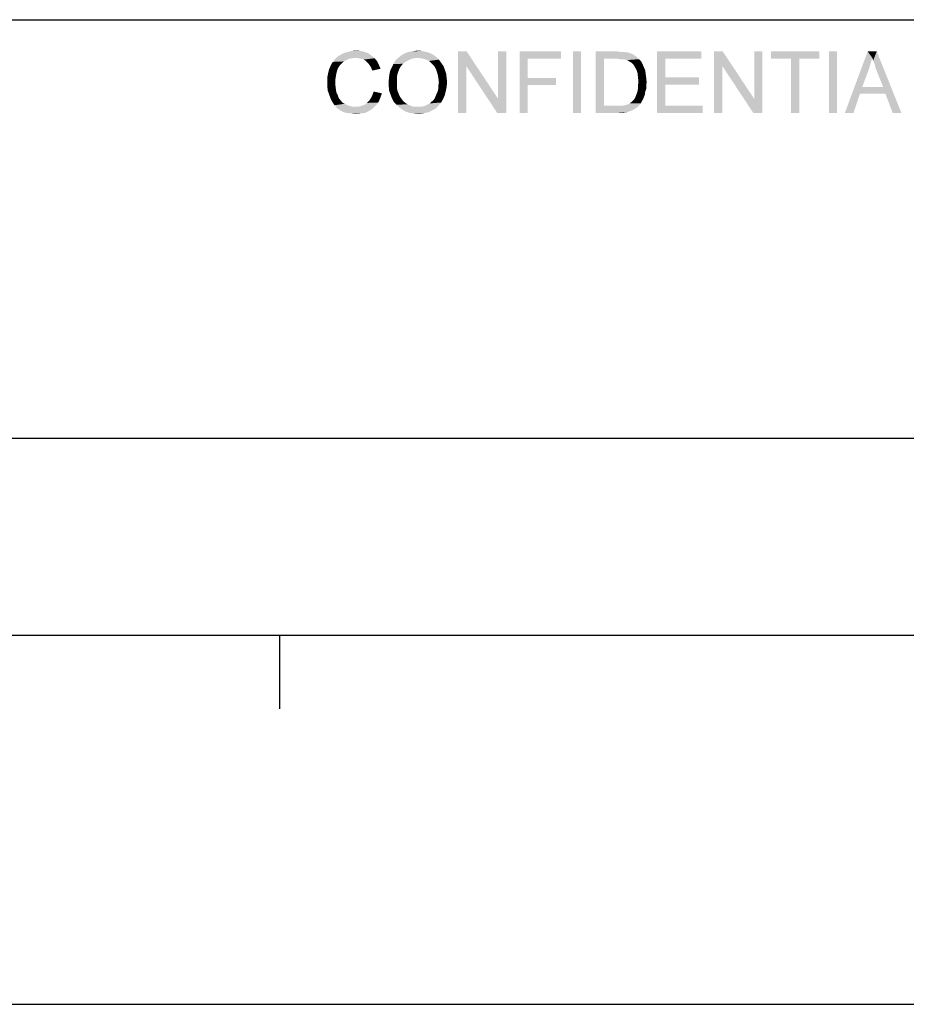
# Model space of a CAD drawing. Extents: x 0 to 1189, y 0 to 841.
# Tile 30 of 96: x 998 to 1034, y 0 to 40. Entities that reach past the tile are written whole.
import ezdxf

# ---------------------------------------------------------------- set-up
doc = ezdxf.new("R2010")
doc.units = 0
doc.header["$LTSCALE"] = 65.395
doc.layers.get('0').update_dxf_attribs({"linetype": 'CONTINUOUS'})

msp = doc.modelspace()

# ---------------------------------------------------------------- linework, layer by layer
at = {"color": 3, "linetype": 'Continuous'}
for p, q in [((909, 40), (1160, 40)), ((909, 40), (1037, 40)), ((909, 40), (1174, 40)), ((909, 23), (1160, 23)), ((909, 23), (1160, 23)), ((909, 23), (1160, 23)), ((15, 15), (1174, 15)), ((909, 15), (1160, 15)), ((1008.429, 15), (1008.429, 12))]:
    msp.add_line(p, q, dxfattribs=at)
at = {"color": 4, "linetype": 'Continuous'}
msp.add_line((0, 0), (1189, 0), dxfattribs=at)
at = {"color": 1, "linetype": 'Continuous'}
for points in [[(1011.515, 38.452), (1010.682, 38.396), (1010.793, 38.507)], [(1011.515, 38.452), (1011.385, 38.433), (1010.682, 38.396)], [(1011.385, 38.433), (1011.256, 38.415), (1010.682, 38.396)], [(1010.682, 38.396), (1011.256, 38.415), (1011.145, 38.359)], [(1012.163, 38.545), (1010.793, 38.507), (1010.923, 38.582)], [(1011.515, 38.452), (1010.793, 38.507), (1012.163, 38.545)], [(1012.034, 38.637), (1010.923, 38.582), (1011.071, 38.656)], [(1010.923, 38.582), (1012.034, 38.637), (1012.163, 38.545)], [(1011.885, 38.693), (1011.071, 38.656), (1011.219, 38.693)], [(1011.071, 38.656), (1011.885, 38.693), (1012.034, 38.637)], [(1011.719, 38.73), (1011.219, 38.693), (1011.367, 38.73)], [(1011.219, 38.693), (1011.719, 38.73), (1011.885, 38.693)], [(1011.367, 38.73), (1011.534, 38.748), (1011.719, 38.73)], [(1011.645, 38.433), (1011.515, 38.452), (1012.163, 38.545)], [(1011.645, 38.433), (1012.163, 38.545), (1012.293, 38.433)], [(1012.293, 38.433), (1011.756, 38.415), (1011.645, 38.433)], [(1011.848, 38.378), (1011.756, 38.415), (1012.293, 38.433)], [(1011.941, 38.322), (1011.848, 38.378), (1012.293, 38.433)], [(1011.941, 38.322), (1012.293, 38.433), (1012.385, 38.322)], [(1014.052, 38.452), (1013.182, 38.396), (1013.274, 38.47)], [(1014.052, 38.452), (1013.885, 38.433), (1013.182, 38.396)], [(1013.182, 38.396), (1013.885, 38.433), (1013.719, 38.378)], [(1014.793, 38.489), (1013.274, 38.47), (1013.367, 38.545)], [(1014.052, 38.452), (1013.274, 38.47), (1014.793, 38.489)], [(1014.663, 38.582), (1013.367, 38.545), (1013.46, 38.6)], [(1013.367, 38.545), (1014.663, 38.582), (1014.793, 38.489)], [(1014.515, 38.656), (1013.46, 38.6), (1013.571, 38.656)], [(1013.46, 38.6), (1014.515, 38.656), (1014.663, 38.582)], [(1014.367, 38.693), (1013.571, 38.656), (1013.682, 38.693)], [(1013.571, 38.656), (1014.367, 38.693), (1014.515, 38.656)], [(1013.682, 38.693), (1013.793, 38.711), (1014.219, 38.73)], [(1013.682, 38.693), (1014.219, 38.73), (1014.367, 38.693)], [(1014.219, 38.73), (1013.793, 38.711), (1013.923, 38.73)], [(1013.923, 38.73), (1014.052, 38.748), (1014.219, 38.73)], [(1014.163, 38.433), (1014.052, 38.452), (1014.793, 38.489)], [(1014.274, 38.415), (1014.163, 38.433), (1014.793, 38.489)], [(1014.385, 38.378), (1014.274, 38.415), (1014.793, 38.489)], [(1014.385, 38.378), (1014.793, 38.489), (1014.904, 38.378)], [(1016.034, 38.711), (1016.015, 38.119), (1015.682, 36.211)], [(1016.034, 38.711), (1015.682, 36.211), (1015.682, 38.711)], [(1016.015, 38.119), (1016.034, 38.711), (1017.311, 36.785)], [(1017.274, 36.211), (1017.311, 36.785), (1017.645, 38.711)], [(1017.274, 36.211), (1017.645, 38.711), (1017.645, 36.211)], [(1017.645, 38.711), (1017.311, 36.785), (1017.311, 38.711)], [(1018.182, 38.711), (1019.867, 38.711), (1018.515, 38.415)], [(1018.515, 38.415), (1018.182, 36.211), (1018.182, 38.711)], [(1018.515, 38.415), (1018.515, 37.637), (1018.182, 36.211)], [(1018.515, 38.415), (1019.867, 38.711), (1019.867, 38.415)], [(1020.682, 38.711), (1020.348, 36.211), (1020.348, 38.711)], [(1020.348, 36.211), (1020.682, 38.711), (1020.682, 36.211)], [(1021.274, 38.711), (1022.126, 38.711), (1021.608, 38.415)], [(1021.608, 38.415), (1021.274, 36.211), (1021.274, 38.711)], [(1021.608, 38.415), (1021.608, 36.507), (1021.274, 36.211)], [(1022.126, 38.711), (1022.274, 38.693), (1021.608, 38.415)], [(1022.385, 38.693), (1022.497, 38.674), (1021.608, 38.415)], [(1022.274, 38.693), (1022.385, 38.693), (1021.608, 38.415)], [(1022.571, 38.674), (1022.682, 38.637), (1021.608, 38.415)], [(1022.497, 38.674), (1022.571, 38.674), (1021.608, 38.415)], [(1022.682, 38.637), (1022.774, 38.6), (1021.608, 38.415)], [(1022.774, 38.6), (1022.867, 38.545), (1021.608, 38.415)], [(1022.867, 38.545), (1022.941, 38.489), (1021.608, 38.415)], [(1022.126, 38.415), (1021.608, 38.415), (1022.941, 38.489)], [(1022.274, 38.396), (1022.126, 38.415), (1022.941, 38.489)], [(1022.385, 38.396), (1022.274, 38.396), (1022.941, 38.489)], [(1022.385, 38.396), (1022.941, 38.489), (1023.034, 38.396)], [(1023.774, 38.711), (1025.571, 38.711), (1024.108, 38.415)], [(1024.108, 38.415), (1023.774, 36.211), (1023.774, 38.711)], [(1024.108, 38.415), (1024.108, 37.656), (1023.774, 36.211)], [(1024.108, 38.415), (1025.571, 38.711), (1025.571, 38.415)], [(1026.441, 38.711), (1026.423, 38.119), (1026.089, 36.211)], [(1026.441, 38.711), (1026.089, 36.211), (1026.089, 38.711)], [(1026.423, 38.119), (1026.441, 38.711), (1027.719, 36.785)], [(1027.682, 36.211), (1027.719, 36.785), (1028.052, 38.711)], [(1027.682, 36.211), (1028.052, 38.711), (1028.052, 36.211)], [(1028.052, 38.711), (1027.719, 36.785), (1027.719, 38.711)], [(1030.367, 38.711), (1028.404, 38.415), (1028.404, 38.711)], [(1029.219, 38.415), (1028.404, 38.415), (1030.367, 38.711)], [(1029.552, 38.415), (1029.219, 38.415), (1030.367, 38.711)], [(1029.552, 38.415), (1029.219, 36.211), (1029.219, 38.415)], [(1029.219, 36.211), (1029.552, 38.415), (1029.552, 36.211)], [(1029.552, 38.415), (1030.367, 38.711), (1030.367, 38.415)], [(1031.089, 38.711), (1030.756, 36.211), (1030.756, 38.711)], [(1030.756, 36.211), (1031.089, 38.711), (1031.089, 36.211)], [(1032.515, 38.452), (1031.404, 36.211), (1032.33, 38.711)], [(1032.515, 38.452), (1032.441, 38.193), (1031.404, 36.211)], [(1032.33, 38.711), (1032.7, 38.711), (1032.515, 38.452)], [(1032.552, 38.341), (1032.515, 38.452), (1032.7, 38.711)], [(1032.608, 38.211), (1032.552, 38.341), (1032.7, 38.711)], [(1032.645, 38.063), (1032.608, 38.211), (1032.7, 38.711)], [(1032.7, 37.915), (1032.645, 38.063), (1032.7, 38.711)], [(1032.96, 37.267), (1032.7, 37.915), (1032.7, 38.711)], [(1033.052, 36.989), (1032.96, 37.267), (1032.7, 38.711)], [(1033.348, 36.211), (1033.052, 36.989), (1032.7, 38.711)], [(1033.348, 36.211), (1032.7, 38.711), (1033.7, 36.211)], [(1010.885, 38.156), (1010.811, 38.045), (1010.441, 37.989)], [(1010.885, 38.156), (1010.441, 37.989), (1010.515, 38.156)], [(1010.441, 37.989), (1010.811, 38.045), (1010.774, 37.952)], [(1010.96, 38.23), (1010.515, 38.156), (1010.589, 38.285)], [(1010.515, 38.156), (1010.96, 38.23), (1010.885, 38.156)], [(1011.145, 38.359), (1010.589, 38.285), (1010.682, 38.396)], [(1011.145, 38.359), (1011.034, 38.304), (1010.589, 38.285)], [(1010.589, 38.285), (1011.034, 38.304), (1010.96, 38.23)], [(1012.385, 38.322), (1012.015, 38.248), (1011.941, 38.322)], [(1012.015, 38.248), (1012.385, 38.322), (1012.46, 38.174)], [(1012.46, 38.174), (1012.089, 38.156), (1012.015, 38.248)], [(1012.145, 38.063), (1012.089, 38.156), (1012.46, 38.174)], [(1012.145, 38.063), (1012.46, 38.174), (1012.534, 38.007)], [(1012.534, 38.007), (1012.2, 37.933), (1012.145, 38.063)], [(1013.33, 38.063), (1012.941, 37.97), (1012.997, 38.082)], [(1013.33, 38.063), (1013.293, 37.989), (1012.941, 37.97)], [(1013.385, 38.137), (1012.997, 38.082), (1013.052, 38.193)], [(1012.997, 38.082), (1013.385, 38.137), (1013.33, 38.063)], [(1013.571, 38.304), (1013.441, 38.211), (1013.052, 38.193)], [(1013.571, 38.304), (1013.052, 38.193), (1013.108, 38.304)], [(1013.052, 38.193), (1013.441, 38.211), (1013.385, 38.137)], [(1013.719, 38.378), (1013.108, 38.304), (1013.182, 38.396)], [(1013.108, 38.304), (1013.719, 38.378), (1013.571, 38.304)], [(1014.904, 38.378), (1014.497, 38.322), (1014.385, 38.378)], [(1014.589, 38.248), (1014.497, 38.322), (1014.904, 38.378)], [(1014.589, 38.248), (1014.904, 38.378), (1014.997, 38.248)], [(1014.997, 38.248), (1014.663, 38.174), (1014.589, 38.248)], [(1014.663, 38.174), (1014.997, 38.248), (1015.089, 38.119)], [(1015.089, 38.119), (1014.737, 38.082), (1014.663, 38.174)], [(1014.793, 37.97), (1014.737, 38.082), (1015.089, 38.119)], [(1014.793, 37.97), (1015.089, 38.119), (1015.145, 37.97)], [(1015.682, 36.211), (1016.015, 38.119), (1016.015, 36.211)], [(1017.311, 36.785), (1017.274, 36.211), (1016.015, 38.119)], [(1023.034, 38.396), (1022.478, 38.378), (1022.385, 38.396)], [(1022.552, 38.359), (1022.478, 38.378), (1023.034, 38.396)], [(1022.645, 38.304), (1022.552, 38.359), (1023.034, 38.396)], [(1022.645, 38.304), (1023.034, 38.396), (1023.126, 38.304)], [(1023.126, 38.304), (1022.737, 38.248), (1022.645, 38.304)], [(1022.737, 38.248), (1023.126, 38.304), (1023.182, 38.193)], [(1023.182, 38.193), (1022.811, 38.174), (1022.737, 38.248)], [(1022.867, 38.082), (1022.811, 38.174), (1023.182, 38.193)], [(1022.867, 38.082), (1023.182, 38.193), (1023.237, 38.063)], [(1023.237, 38.063), (1022.941, 37.952), (1022.867, 38.082)], [(1022.941, 37.952), (1023.237, 38.063), (1023.293, 37.933)], [(1026.089, 36.211), (1026.423, 38.119), (1026.423, 36.211)], [(1027.719, 36.785), (1027.682, 36.211), (1026.423, 38.119)], [(1032.441, 38.193), (1032.367, 37.952), (1031.404, 36.211)], [(1010.737, 37.822), (1010.367, 37.656), (1010.404, 37.841)], [(1010.737, 37.822), (1010.719, 37.711), (1010.367, 37.656)], [(1010.367, 37.656), (1010.719, 37.711), (1010.7, 37.6)], [(1010.7, 37.6), (1010.367, 37.47), (1010.367, 37.656)], [(1010.367, 37.47), (1010.7, 37.6), (1010.7, 37.47)], [(1010.774, 37.952), (1010.404, 37.841), (1010.441, 37.989)], [(1010.404, 37.841), (1010.774, 37.952), (1010.737, 37.822)], [(1013.2, 37.674), (1012.867, 37.563), (1012.885, 37.711)], [(1012.867, 37.563), (1013.2, 37.674), (1013.2, 37.545)], [(1013.219, 37.785), (1012.885, 37.711), (1012.904, 37.841)], [(1012.885, 37.711), (1013.219, 37.785), (1013.2, 37.674)], [(1013.256, 37.896), (1012.904, 37.841), (1012.941, 37.97)], [(1012.904, 37.841), (1013.256, 37.896), (1013.219, 37.785)], [(1012.941, 37.97), (1013.293, 37.989), (1013.256, 37.896)], [(1015.145, 37.97), (1014.83, 37.859), (1014.793, 37.97)], [(1014.83, 37.859), (1015.145, 37.97), (1015.2, 37.804)], [(1015.2, 37.804), (1014.867, 37.73), (1014.83, 37.859)], [(1014.867, 37.73), (1015.2, 37.804), (1015.219, 37.637)], [(1015.219, 37.637), (1014.885, 37.6), (1014.867, 37.73)], [(1014.904, 37.452), (1014.885, 37.6), (1015.219, 37.637)], [(1014.904, 37.452), (1015.219, 37.637), (1015.237, 37.452)], [(1018.515, 37.637), (1018.515, 37.341), (1018.182, 36.211)], [(1018.515, 37.341), (1019.663, 37.637), (1019.663, 37.341)], [(1018.515, 37.637), (1019.663, 37.637), (1018.515, 37.341)], [(1023.293, 37.933), (1022.978, 37.822), (1022.941, 37.952)], [(1022.978, 37.822), (1023.293, 37.933), (1023.311, 37.785)], [(1023.311, 37.785), (1022.997, 37.656), (1022.978, 37.822)], [(1022.997, 37.656), (1023.311, 37.785), (1023.33, 37.637)], [(1023.33, 37.637), (1023.015, 37.47), (1022.997, 37.656)], [(1023.015, 37.47), (1023.33, 37.637), (1023.348, 37.47)], [(1024.108, 37.656), (1024.108, 37.359), (1023.774, 36.211)], [(1024.108, 37.359), (1025.478, 37.656), (1025.478, 37.359)], [(1024.108, 37.656), (1025.478, 37.656), (1024.108, 37.359)], [(1032.367, 37.952), (1032.108, 37.267), (1031.404, 36.211)], [(1010.7, 37.47), (1010.7, 37.322), (1010.367, 37.304)], [(1010.7, 37.47), (1010.367, 37.304), (1010.367, 37.47)], [(1010.367, 37.304), (1010.7, 37.322), (1010.719, 37.174)], [(1010.719, 37.174), (1010.385, 37.119), (1010.367, 37.304)], [(1013.2, 37.545), (1012.867, 37.415), (1012.867, 37.563)], [(1012.867, 37.415), (1013.2, 37.545), (1013.2, 37.415)], [(1013.2, 37.415), (1013.2, 37.304), (1012.867, 37.267)], [(1013.2, 37.415), (1012.867, 37.267), (1012.867, 37.415)], [(1012.867, 37.267), (1013.2, 37.304), (1013.2, 37.211)], [(1013.2, 37.211), (1012.885, 37.1), (1012.867, 37.267)], [(1013.2, 37.211), (1013.219, 37.119), (1012.885, 37.1)], [(1014.867, 37.119), (1014.885, 37.23), (1015.219, 37.267)], [(1014.867, 37.119), (1015.219, 37.267), (1015.182, 37.082)], [(1015.237, 37.452), (1014.885, 37.341), (1014.904, 37.452)], [(1014.885, 37.341), (1015.237, 37.452), (1015.219, 37.267)], [(1015.219, 37.267), (1014.885, 37.23), (1014.885, 37.341)], [(1018.182, 36.211), (1018.515, 37.341), (1018.515, 36.211)], [(1023.33, 37.193), (1022.978, 37.1), (1022.997, 37.211)], [(1023.348, 37.47), (1022.997, 37.341), (1023.015, 37.47)], [(1022.997, 37.341), (1023.348, 37.47), (1023.33, 37.322)], [(1023.33, 37.322), (1022.997, 37.211), (1022.997, 37.341)], [(1022.997, 37.211), (1023.33, 37.322), (1023.33, 37.193)], [(1024.108, 37.359), (1024.108, 36.507), (1023.774, 36.211)], [(1032.108, 37.267), (1032.015, 36.989), (1031.404, 36.211)], [(1032.108, 37.267), (1032.96, 37.267), (1032.015, 36.989)], [(1033.052, 36.989), (1032.015, 36.989), (1032.96, 37.267)], [(1010.385, 37.119), (1010.719, 37.174), (1010.737, 37.045)], [(1010.737, 37.045), (1010.441, 36.97), (1010.385, 37.119)], [(1010.441, 36.97), (1010.737, 37.045), (1010.793, 36.933)], [(1010.793, 36.933), (1010.497, 36.804), (1010.441, 36.97)], [(1010.793, 36.933), (1010.83, 36.822), (1010.497, 36.804)], [(1010.497, 36.804), (1010.83, 36.822), (1010.904, 36.73)], [(1010.904, 36.73), (1010.571, 36.656), (1010.497, 36.804)], [(1012.515, 36.804), (1012.071, 36.711), (1012.145, 36.822)], [(1012.071, 36.711), (1012.515, 36.804), (1012.441, 36.637)], [(1012.145, 36.822), (1012.2, 36.933), (1012.589, 37.007)], [(1012.145, 36.822), (1012.589, 37.007), (1012.515, 36.804)], [(1012.589, 37.007), (1012.2, 36.933), (1012.256, 37.082)], [(1012.885, 37.1), (1013.219, 37.119), (1013.256, 37.026)], [(1013.256, 37.026), (1012.941, 36.952), (1012.885, 37.1)], [(1012.941, 36.952), (1013.256, 37.026), (1013.293, 36.933)], [(1013.293, 36.933), (1012.997, 36.804), (1012.941, 36.952)], [(1013.293, 36.933), (1013.33, 36.859), (1012.997, 36.804)], [(1012.997, 36.804), (1013.33, 36.859), (1013.385, 36.785)], [(1013.385, 36.785), (1013.071, 36.656), (1012.997, 36.804)], [(1014.719, 36.785), (1014.756, 36.859), (1015.145, 36.933)], [(1014.719, 36.785), (1015.145, 36.933), (1015.071, 36.767)], [(1015.145, 36.933), (1014.756, 36.859), (1014.793, 36.952)], [(1014.793, 36.952), (1014.83, 37.026), (1015.182, 37.082)], [(1014.793, 36.952), (1015.182, 37.082), (1015.145, 36.933)], [(1015.182, 37.082), (1014.83, 37.026), (1014.867, 37.119)], [(1023.2, 36.767), (1022.811, 36.73), (1022.867, 36.804)], [(1023.237, 36.859), (1022.867, 36.804), (1022.904, 36.896)], [(1022.867, 36.804), (1023.237, 36.859), (1023.2, 36.767)], [(1023.274, 36.952), (1022.904, 36.896), (1022.941, 36.989)], [(1022.904, 36.896), (1023.274, 36.952), (1023.237, 36.859)], [(1023.293, 37.082), (1022.941, 36.989), (1022.978, 37.1)], [(1022.941, 36.989), (1023.293, 37.082), (1023.274, 36.952)], [(1022.978, 37.1), (1023.33, 37.193), (1023.293, 37.082)], [(1031.404, 36.211), (1032.015, 36.989), (1031.756, 36.211)], [(1010.571, 36.656), (1010.904, 36.73), (1010.978, 36.637)], [(1010.978, 36.637), (1010.663, 36.526), (1010.571, 36.656)], [(1010.978, 36.637), (1011.071, 36.582), (1010.663, 36.526)], [(1010.663, 36.526), (1011.071, 36.582), (1011.182, 36.526)], [(1011.182, 36.526), (1010.756, 36.415), (1010.663, 36.526)], [(1011.182, 36.526), (1011.293, 36.489), (1010.756, 36.415)], [(1010.756, 36.415), (1011.645, 36.47), (1012.33, 36.507)], [(1010.756, 36.415), (1012.33, 36.507), (1012.2, 36.378)], [(1011.293, 36.489), (1011.385, 36.47), (1010.756, 36.415)], [(1011.515, 36.47), (1011.645, 36.47), (1010.756, 36.415)], [(1011.385, 36.47), (1011.515, 36.47), (1010.756, 36.415)], [(1012.2, 36.378), (1010.885, 36.322), (1010.756, 36.415)], [(1012.33, 36.507), (1011.645, 36.47), (1011.774, 36.507)], [(1011.774, 36.507), (1011.885, 36.545), (1012.441, 36.637)], [(1011.774, 36.507), (1012.441, 36.637), (1012.33, 36.507)], [(1011.885, 36.545), (1011.978, 36.619), (1012.441, 36.637)], [(1012.441, 36.637), (1011.978, 36.619), (1012.071, 36.711)], [(1013.385, 36.785), (1013.441, 36.711), (1013.071, 36.656)], [(1013.071, 36.656), (1013.441, 36.711), (1013.497, 36.656)], [(1013.497, 36.656), (1013.182, 36.545), (1013.071, 36.656)], [(1013.497, 36.656), (1013.571, 36.6), (1013.182, 36.545)], [(1013.571, 36.6), (1013.626, 36.563), (1013.182, 36.545)], [(1013.182, 36.545), (1013.626, 36.563), (1013.7, 36.526)], [(1013.7, 36.526), (1013.293, 36.433), (1013.182, 36.545)], [(1013.7, 36.526), (1013.793, 36.489), (1013.293, 36.433)], [(1013.793, 36.489), (1013.867, 36.47), (1013.293, 36.433)], [(1014.126, 36.47), (1014.219, 36.47), (1013.293, 36.433)], [(1014.034, 36.47), (1014.126, 36.47), (1013.293, 36.433)], [(1013.96, 36.47), (1014.034, 36.47), (1013.293, 36.433)], [(1013.867, 36.47), (1013.96, 36.47), (1013.293, 36.433)], [(1014.774, 36.396), (1013.293, 36.433), (1014.219, 36.47)], [(1014.774, 36.396), (1013.423, 36.341), (1013.293, 36.433)], [(1014.219, 36.47), (1014.311, 36.489), (1014.885, 36.507)], [(1014.219, 36.47), (1014.885, 36.507), (1014.774, 36.396)], [(1014.885, 36.507), (1014.311, 36.489), (1014.385, 36.526)], [(1014.385, 36.526), (1014.46, 36.563), (1014.997, 36.637)], [(1014.385, 36.526), (1014.997, 36.637), (1014.885, 36.507)], [(1014.46, 36.563), (1014.534, 36.6), (1014.997, 36.637)], [(1014.997, 36.637), (1014.534, 36.6), (1014.589, 36.656)], [(1014.589, 36.656), (1014.663, 36.711), (1015.071, 36.767)], [(1014.589, 36.656), (1015.071, 36.767), (1014.997, 36.637)], [(1015.071, 36.767), (1014.663, 36.711), (1014.719, 36.785)], [(1022.367, 36.507), (1022.997, 36.47), (1021.274, 36.211)], [(1022.256, 36.507), (1022.367, 36.507), (1021.274, 36.211)], [(1022.145, 36.507), (1022.256, 36.507), (1021.274, 36.211)], [(1021.608, 36.507), (1022.145, 36.507), (1021.274, 36.211)], [(1022.997, 36.47), (1022.867, 36.378), (1021.274, 36.211)], [(1022.367, 36.507), (1022.46, 36.526), (1023.108, 36.6)], [(1022.367, 36.507), (1023.108, 36.6), (1022.997, 36.47)], [(1022.46, 36.526), (1022.534, 36.545), (1023.108, 36.6)], [(1022.534, 36.545), (1022.589, 36.563), (1023.108, 36.6)], [(1023.108, 36.6), (1022.589, 36.563), (1022.663, 36.6)], [(1022.663, 36.6), (1022.7, 36.637), (1023.145, 36.674)], [(1022.663, 36.6), (1023.145, 36.674), (1023.108, 36.6)], [(1023.145, 36.674), (1022.7, 36.637), (1022.756, 36.674)], [(1022.756, 36.674), (1022.811, 36.73), (1023.2, 36.767)], [(1022.756, 36.674), (1023.2, 36.767), (1023.145, 36.674)], [(1024.108, 36.507), (1025.626, 36.507), (1023.774, 36.211)], [(1023.774, 36.211), (1025.626, 36.507), (1025.626, 36.211)], [(1010.885, 36.322), (1012.2, 36.378), (1012.052, 36.285)], [(1012.052, 36.285), (1011.015, 36.248), (1010.885, 36.322)], [(1011.163, 36.211), (1011.015, 36.248), (1012.052, 36.285)], [(1011.163, 36.211), (1012.052, 36.285), (1011.904, 36.211)], [(1011.904, 36.211), (1011.348, 36.193), (1011.163, 36.211)], [(1011.348, 36.193), (1011.904, 36.211), (1011.737, 36.193)], [(1011.737, 36.193), (1011.534, 36.174), (1011.348, 36.193)], [(1013.423, 36.341), (1014.774, 36.396), (1014.645, 36.322)], [(1014.645, 36.322), (1013.552, 36.267), (1013.423, 36.341)], [(1013.552, 36.267), (1014.645, 36.322), (1014.497, 36.248)], [(1014.497, 36.248), (1013.719, 36.211), (1013.552, 36.267)], [(1013.719, 36.211), (1014.497, 36.248), (1014.348, 36.211)], [(1014.348, 36.211), (1013.867, 36.193), (1013.719, 36.211)], [(1013.867, 36.193), (1014.348, 36.211), (1014.2, 36.193)], [(1014.2, 36.193), (1014.052, 36.174), (1013.867, 36.193)], [(1022.867, 36.378), (1022.737, 36.304), (1021.274, 36.211)], [(1022.737, 36.304), (1022.571, 36.248), (1021.274, 36.211)], [(1022.163, 36.211), (1021.274, 36.211), (1022.571, 36.248)], [(1022.163, 36.211), (1022.571, 36.248), (1022.385, 36.211)]]:
    msp.add_solid(points, dxfattribs=at)

doc.saveas('drawing.dxf')
